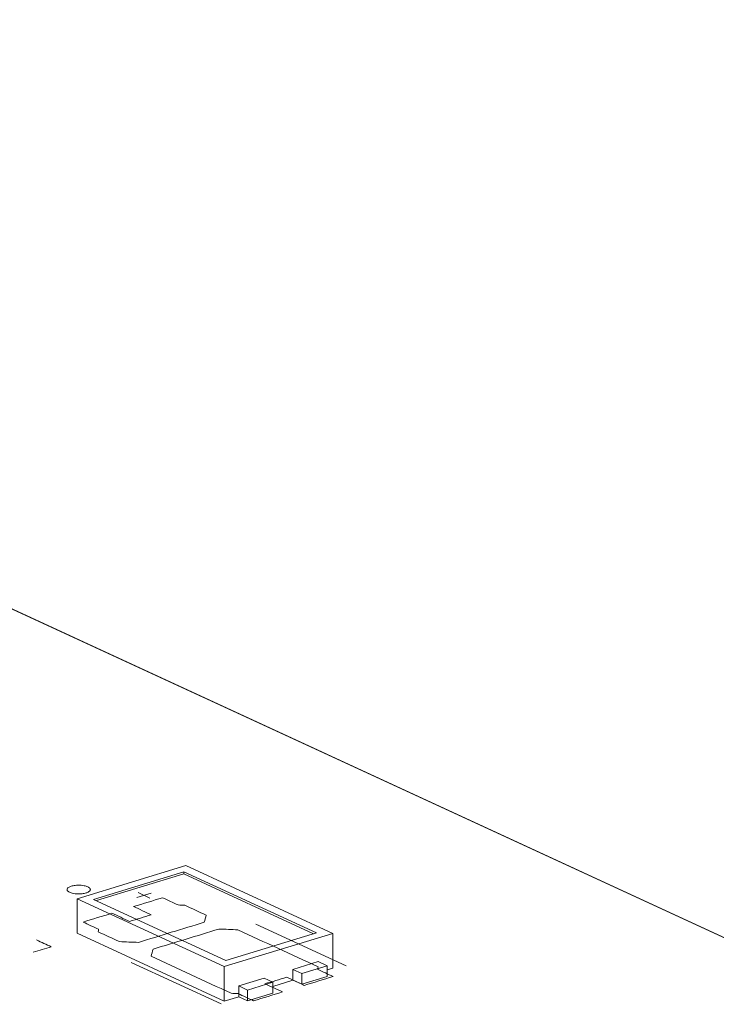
# Model space of a CAD drawing. Header units: inches. Extents: x -36 to 647, y 177 to 609.
# Tile 24 of 256: x 155 to 170, y 328 to 349. Entities that reach past the tile are written whole.
import ezdxf

# ---------------------------------------------------------------- set-up
doc = ezdxf.new("R2010")
doc.units = ezdxf.units.IN
doc.header["$MEASUREMENT"] = 0
doc.layers.add('1', color=7, linetype='Continuous')

# ---------------------------------------------------------------- blocks, each defined once
blk = doc.blocks.new('block 3732')
at = {"layer": '1', "color": 155, "lineweight": 18, "true_color": 0x4c7299}
blk.add_lwpolyline([(159.731, 328.541), (159.541, 328.628)], dxfattribs=at)
blk = doc.blocks.new('block 3925')
at = {"layer": '1', "color": 155, "lineweight": 18, "true_color": 0x4c7299}
blk.add_lwpolyline([(128.604, 348.741), (194.345, 318.415)], dxfattribs=at)
blk = doc.blocks.new('block 3960')
at = {"layer": '1', "color": 155, "lineweight": 18, "true_color": 0x4c7299}
blk.add_lwpolyline([(159.267, 329.175), (156.427, 330.486)], dxfattribs=at)
blk = doc.blocks.new('block 3961')
at = {"layer": '1', "color": 155, "lineweight": 18, "true_color": 0x4c7299}
blk.add_lwpolyline([(161.206, 329.768), (159.267, 329.175)], dxfattribs=at)
blk = doc.blocks.new('block 3962')
at = {"layer": '1', "color": 155, "lineweight": 18, "true_color": 0x4c7299}
blk.add_lwpolyline([(158.366, 331.078), (161.206, 329.768)], dxfattribs=at)
blk = doc.blocks.new('block 3963')
at = {"layer": '1', "color": 155, "lineweight": 18, "true_color": 0x4c7299}
blk.add_lwpolyline([(158.402, 331.21), (156.075, 330.499)], dxfattribs=at)
blk = doc.blocks.new('block 3964')
at = {"layer": '1', "color": 155, "lineweight": 18, "true_color": 0x4c7299}
blk.add_lwpolyline([(156.075, 330.499), (159.231, 329.043)], dxfattribs=at)
blk = doc.blocks.new('block 3965')
at = {"layer": '1', "color": 155, "lineweight": 18, "true_color": 0x4c7299}
blk.add_lwpolyline([(159.231, 329.043), (161.558, 329.754)], dxfattribs=at)
blk = doc.blocks.new('block 3966')
at = {"layer": '1', "color": 155, "lineweight": 18, "true_color": 0x4c7299}
blk.add_lwpolyline([(156.427, 330.486), (158.366, 331.078)], dxfattribs=at)
blk = doc.blocks.new('block 3967')
at = {"layer": '1', "color": 155, "lineweight": 18, "true_color": 0x4c7299}
blk.add_lwpolyline([(161.437, 329.062), (161.248, 329.15)], dxfattribs=at)
blk = doc.blocks.new('block 3968')
at = {"layer": '1', "color": 155, "lineweight": 18, "true_color": 0x4c7299}
blk.add_lwpolyline([(160.894, 328.896), (161.437, 329.062)], dxfattribs=at)
blk = doc.blocks.new('block 3969')
at = {"layer": '1', "color": 155, "lineweight": 18, "true_color": 0x4c7299}
blk.add_lwpolyline([(160.705, 328.984), (160.894, 328.896)], dxfattribs=at)
blk = doc.blocks.new('block 3970')
at = {"layer": '1', "color": 155, "lineweight": 18, "true_color": 0x4c7299}
blk.add_lwpolyline([(161.558, 329.754), (158.402, 331.21)], dxfattribs=at)
blk = doc.blocks.new('block 3971')
at = {"layer": '1', "color": 155, "lineweight": 18, "true_color": 0x4c7299}
blk.add_lwpolyline([(160.084, 328.794), (160.274, 328.707)], dxfattribs=at)
blk = doc.blocks.new('block 3972')
at = {"layer": '1', "color": 155, "lineweight": 18, "true_color": 0x4c7299}
blk.add_lwpolyline([(160.274, 328.707), (159.731, 328.541)], dxfattribs=at)
blk = doc.blocks.new('block 5272')
at = {"layer": '1', "color": 155, "lineweight": 18, "true_color": 0x4c7299}
blk.add_lwpolyline([(161.558, 329.754), (161.558, 329.013)], dxfattribs=at)
blk = doc.blocks.new('block 5273')
at = {"layer": '1', "color": 155, "lineweight": 18, "true_color": 0x4c7299}
blk.add_lwpolyline([(156.075, 330.499), (156.075, 329.758)], dxfattribs=at)
blk = doc.blocks.new('block 5274')
at = {"layer": '1', "color": 155, "lineweight": 18, "true_color": 0x4c7299}
blk.add_lwpolyline([(159.231, 329.043), (159.231, 328.302)], dxfattribs=at)
blk = doc.blocks.new('block 5275')
at = {"layer": '1', "color": 155, "lineweight": 18, "true_color": 0x4c7299}
blk.add_lwpolyline([(158.366, 331.032), (158.366, 331.078)], dxfattribs=at)
blk = doc.blocks.new('block 5276')
at = {"layer": '1', "color": 155, "lineweight": 18, "true_color": 0x4c7299}
blk.add_lwpolyline([(156.487, 330.458), (158.366, 331.032)], dxfattribs=at)
blk = doc.blocks.new('block 5277')
at = {"layer": '1', "color": 155, "lineweight": 18, "true_color": 0x4c7299}
blk.add_lwpolyline([(158.366, 331.032), (161.146, 329.749)], dxfattribs=at)
blk = doc.blocks.new('block 5278')
at = {"layer": '1', "color": 155, "lineweight": 18, "true_color": 0x4c7299}
blk.add_lwpolyline([(159.541, 328.628), (159.541, 328.397)], dxfattribs=at)
blk = doc.blocks.new('block 5279')
at = {"layer": '1', "color": 155, "lineweight": 18, "true_color": 0x4c7299}
blk.add_lwpolyline([(160.705, 328.984), (160.705, 328.752)], dxfattribs=at)
blk = doc.blocks.new('block 5280')
at = {"layer": '1', "color": 155, "lineweight": 18, "true_color": 0x4c7299}
blk.add_lwpolyline([(161.248, 329.15), (160.705, 328.984)], dxfattribs=at)
blk = doc.blocks.new('block 5281')
at = {"layer": '1', "color": 155, "lineweight": 18, "true_color": 0x4c7299}
blk.add_lwpolyline([(159.731, 328.541), (159.731, 328.309)], dxfattribs=at)
blk = doc.blocks.new('block 5282')
at = {"layer": '1', "color": 155, "lineweight": 18, "true_color": 0x4c7299}
blk.add_lwpolyline([(160.274, 328.707), (160.274, 328.475)], dxfattribs=at)
blk = doc.blocks.new('block 5283')
at = {"layer": '1', "color": 155, "lineweight": 18, "true_color": 0x4c7299}
blk.add_lwpolyline([(160.894, 328.896), (160.894, 328.665)], dxfattribs=at)
blk = doc.blocks.new('block 5284')
at = {"layer": '1', "color": 155, "lineweight": 18, "true_color": 0x4c7299}
blk.add_lwpolyline([(161.437, 329.062), (161.437, 328.831)], dxfattribs=at)
blk = doc.blocks.new('block 5285')
at = {"layer": '1', "color": 155, "lineweight": 18, "true_color": 0x4c7299}
blk.add_lwpolyline([(159.541, 328.628), (160.084, 328.794)], dxfattribs=at)
blk = doc.blocks.new('block 5286')
at = {"layer": '1', "color": 155, "lineweight": 18, "true_color": 0x4c7299}
blk.add_lwpolyline([(160.274, 328.475), (159.731, 328.309)], dxfattribs=at)
blk = doc.blocks.new('block 5287')
at = {"layer": '1', "color": 155, "lineweight": 18, "true_color": 0x4c7299}
blk.add_lwpolyline([(160.894, 328.665), (161.437, 328.831)], dxfattribs=at)
blk = doc.blocks.new('block 5288')
at = {"layer": '1', "color": 155, "lineweight": 18, "true_color": 0x4c7299}
blk.add_lwpolyline([(159.731, 328.309), (159.541, 328.397)], dxfattribs=at)
blk = doc.blocks.new('block 5289')
at = {"layer": '1', "color": 155, "lineweight": 18, "true_color": 0x4c7299}
blk.add_lwpolyline([(160.705, 328.752), (160.894, 328.665)], dxfattribs=at)
blk = doc.blocks.new('block 5290')
at = {"layer": '1', "color": 155, "lineweight": 18, "true_color": 0x4c7299}
blk.add_lwpolyline([(156.075, 329.758), (159.231, 328.302)], dxfattribs=at)
blk = doc.blocks.new('block 5291')
at = {"layer": '1', "color": 155, "lineweight": 18, "true_color": 0x4c7299}
blk.add_lwpolyline([(159.231, 328.302), (159.541, 328.397)], dxfattribs=at)
blk = doc.blocks.new('block 5292')
at = {"layer": '1', "color": 155, "lineweight": 18, "true_color": 0x4c7299}
blk.add_lwpolyline([(161.437, 328.976), (161.558, 329.013)], dxfattribs=at)
blk = doc.blocks.new('block 5293')
at = {"layer": '1', "color": 155, "lineweight": 18, "true_color": 0x4c7299}
blk.add_lwpolyline([(160.274, 328.62), (160.705, 328.752)], dxfattribs=at)
blk = doc.blocks.new('block 5849')
at = {"layer": '1', "color": 18, "lineweight": 13, "true_color": 0x4c0000}
blk.add_lwpolyline([(159.165, 328.242), (157.233, 329.133)], dxfattribs=at)
blk = doc.blocks.new('block 5880')
at = {"layer": '1', "color": 18, "lineweight": 13, "true_color": 0x4c0000}
blk.add_lwpolyline([(159.165, 328.242), (157.233, 329.133)], dxfattribs=at)
blk = doc.blocks.new('block 6055')
at = {"layer": '1', "color": 18, "lineweight": 13, "true_color": 0x4c0000}
blk.add_lwpolyline([(111.299, 356.724), (194.345, 318.415)], dxfattribs=at)
blk = doc.blocks.new('block 6056')
at = {"layer": '1', "color": 18, "lineweight": 13, "true_color": 0x4c0000}
blk.add_lwpolyline([(111.299, 356.724), (194.345, 318.415)], dxfattribs=at)
blk = doc.blocks.new('block 6142')
at = {"layer": '1', "color": 18, "lineweight": 13, "true_color": 0x4c0000}
blk.add_lwpolyline([(161.843, 329.06), (159.911, 329.952)], dxfattribs=at)
blk = doc.blocks.new('block 6143')
at = {"layer": '1', "color": 18, "lineweight": 13, "true_color": 0x4c0000}
blk.add_lwpolyline([(157.354, 330.526), (157.664, 330.621)], dxfattribs=at)
blk = doc.blocks.new('block 6144')
at = {"layer": '1', "color": 18, "lineweight": 13, "true_color": 0x4c0000}
blk.add_lwpolyline([(161.843, 329.06), (159.911, 329.952)], dxfattribs=at)
blk = doc.blocks.new('block 6149')
at = {"layer": '1', "color": 18, "lineweight": 13, "true_color": 0x4c0000}
blk.add_lwpolyline([(157.354, 330.526), (157.664, 330.621)], dxfattribs=at)
blk = doc.blocks.new('block 6157')
at = {"layer": '1', "color": 18, "lineweight": 13, "true_color": 0x4c0000}
blk.add_lwpolyline([(157.383, 330.631), (157.635, 330.514)], dxfattribs=at)
blk = doc.blocks.new('block 6195')
at = {"layer": '1', "color": 18, "lineweight": 13, "true_color": 0x4c0000}
blk.add_lwpolyline([(157.383, 330.631), (157.635, 330.514)], dxfattribs=at)
blk = doc.blocks.new('block 9164')
at = {"layer": '1', "color": 18, "lineweight": 13, "true_color": 0x4c0000}
blk.add_lwpolyline([(128.382, 348.844), (175.603, 327.061), (187.409, 321.615), (193.311, 318.892)], dxfattribs=at)
blk = doc.blocks.new('block 9179')
at = {"layer": '1', "color": 18, "lineweight": 13, "true_color": 0x4c0000}
blk.add_open_spline([(160.946, 328.641), (161.153, 328.704), (161.36, 328.768), (161.567, 328.831), (161.455, 328.882), (161.344, 328.934), (161.232, 328.985), (161.236, 329.004), (161.239, 329.022), (161.242, 329.04), (160.669, 329.304), (160.096, 329.569), (159.523, 329.833), (159.388, 329.838), (159.253, 329.844), (159.117, 329.849), (158.646, 329.705), (158.174, 329.561), (157.702, 329.417), (157.689, 329.366), (157.675, 329.315), (157.662, 329.264), (158.235, 329), (158.808, 328.736), (159.381, 328.471), (159.429, 328.469), (159.478, 328.466), (159.526, 328.464), (159.638, 328.412), (159.749, 328.361), (159.861, 328.31), (160.067, 328.373), (160.274, 328.436), (160.481, 328.499), (160.355, 328.557), (160.229, 328.616), (160.102, 328.674), (160.258, 328.721), (160.413, 328.769), (160.568, 328.816), (160.694, 328.758), (160.82, 328.7), (160.946, 328.641)], degree=3, knots=[0, 0, 0, 0, 1, 1, 1, 2, 2, 2, 3, 3, 3, 4, 4, 4, 5, 5, 5, 6, 6, 6, 7, 7, 7, 8, 8, 8, 9, 9, 9, 10, 10, 10, 11, 11, 11, 12, 12, 12, 13, 13, 13, 14, 14, 14, 14], dxfattribs=at)
blk = doc.blocks.new('block 9216')
at = {"layer": '1', "color": 18, "lineweight": 13, "true_color": 0x4c0000}
blk.add_open_spline([(160.946, 328.641), (161.153, 328.704), (161.36, 328.768), (161.567, 328.831), (161.455, 328.882), (161.344, 328.934), (161.232, 328.985), (161.236, 329.004), (161.239, 329.022), (161.242, 329.04), (160.669, 329.304), (160.096, 329.569), (159.523, 329.833), (159.388, 329.838), (159.253, 329.844), (159.117, 329.849), (158.646, 329.705), (158.174, 329.561), (157.702, 329.417), (157.689, 329.366), (157.675, 329.315), (157.662, 329.264), (158.235, 329), (158.808, 328.736), (159.381, 328.471), (159.429, 328.469), (159.478, 328.466), (159.526, 328.464), (159.638, 328.412), (159.749, 328.361), (159.861, 328.31), (160.067, 328.373), (160.274, 328.436), (160.481, 328.499), (160.355, 328.557), (160.229, 328.616), (160.102, 328.674), (160.258, 328.721), (160.413, 328.769), (160.568, 328.816), (160.694, 328.758), (160.82, 328.7), (160.946, 328.641)], degree=3, knots=[0, 0, 0, 0, 1, 1, 1, 2, 2, 2, 3, 3, 3, 4, 4, 4, 5, 5, 5, 6, 6, 6, 7, 7, 7, 8, 8, 8, 9, 9, 9, 10, 10, 10, 11, 11, 11, 12, 12, 12, 13, 13, 13, 14, 14, 14, 14], dxfattribs=at)
blk = doc.blocks.new('block 9246')
at = {"layer": '1', "color": 18, "lineweight": 13, "true_color": 0x4c0000}
blk.add_open_spline([(160.946, 328.641), (161.153, 328.704), (161.36, 328.768), (161.567, 328.831), (161.455, 328.882), (161.344, 328.934), (161.232, 328.985), (161.236, 329.004), (161.239, 329.022), (161.242, 329.04), (160.669, 329.304), (160.096, 329.569), (159.523, 329.833), (159.388, 329.838), (159.253, 329.844), (159.117, 329.849), (158.646, 329.705), (158.174, 329.561), (157.702, 329.417), (157.689, 329.366), (157.675, 329.315), (157.662, 329.264), (158.235, 329), (158.808, 328.736), (159.381, 328.471), (159.429, 328.469), (159.478, 328.466), (159.526, 328.464), (159.638, 328.412), (159.749, 328.361), (159.861, 328.31), (160.067, 328.373), (160.274, 328.436), (160.481, 328.499), (160.355, 328.557), (160.229, 328.616), (160.102, 328.674), (160.258, 328.721), (160.413, 328.769), (160.568, 328.816), (160.694, 328.758), (160.82, 328.7), (160.946, 328.641)], degree=3, knots=[0, 0, 0, 0, 1, 1, 1, 2, 2, 2, 3, 3, 3, 4, 4, 4, 5, 5, 5, 6, 6, 6, 7, 7, 7, 8, 8, 8, 9, 9, 9, 10, 10, 10, 11, 11, 11, 12, 12, 12, 13, 13, 13, 14, 14, 14, 14], dxfattribs=at)
blk = doc.blocks.new('block 9249')
at = {"layer": '1', "color": 18, "lineweight": 13, "true_color": 0x4c0000}
blk.add_open_spline([(158.842, 330.147), (158.829, 330.096), (158.815, 330.046), (158.802, 329.995), (158.33, 329.851), (157.858, 329.707), (157.387, 329.562), (157.251, 329.568), (157.116, 329.573), (156.981, 329.579), (156.829, 329.649), (156.676, 329.719), (156.524, 329.789), (156.528, 329.807), (156.531, 329.826), (156.534, 329.844), (156.423, 329.895), (156.311, 329.947), (156.2, 329.998), (156.406, 330.062), (156.613, 330.125), (156.82, 330.188), (156.946, 330.13), (157.073, 330.071), (157.199, 330.013), (157.354, 330.061), (157.509, 330.108), (157.664, 330.155), (157.538, 330.214), (157.412, 330.272), (157.285, 330.33), (157.492, 330.393), (157.699, 330.457), (157.906, 330.52), (158.017, 330.468), (158.129, 330.417), (158.241, 330.365), (158.289, 330.363), (158.337, 330.36), (158.386, 330.358), (158.538, 330.288), (158.69, 330.217), (158.842, 330.147)], degree=3, knots=[0, 0, 0, 0, 1, 1, 1, 2, 2, 2, 3, 3, 3, 4, 4, 4, 5, 5, 5, 6, 6, 6, 7, 7, 7, 8, 8, 8, 9, 9, 9, 10, 10, 10, 11, 11, 11, 12, 12, 12, 13, 13, 13, 14, 14, 14, 14], dxfattribs=at)
blk = doc.blocks.new('block 9287')
at = {"layer": '1', "color": 18, "lineweight": 13, "true_color": 0x4c0000}
blk.add_open_spline([(158.842, 330.147), (158.829, 330.096), (158.815, 330.046), (158.802, 329.995), (158.33, 329.851), (157.858, 329.707), (157.387, 329.562), (157.251, 329.568), (157.116, 329.573), (156.981, 329.579), (156.829, 329.649), (156.676, 329.719), (156.524, 329.789), (156.528, 329.807), (156.531, 329.826), (156.534, 329.844), (156.423, 329.895), (156.311, 329.947), (156.2, 329.998), (156.406, 330.062), (156.613, 330.125), (156.82, 330.188), (156.946, 330.13), (157.073, 330.071), (157.199, 330.013), (157.354, 330.061), (157.509, 330.108), (157.664, 330.155), (157.538, 330.214), (157.412, 330.272), (157.285, 330.33), (157.492, 330.393), (157.699, 330.457), (157.906, 330.52), (158.017, 330.468), (158.129, 330.417), (158.241, 330.365), (158.289, 330.363), (158.337, 330.36), (158.386, 330.358), (158.538, 330.288), (158.69, 330.217), (158.842, 330.147)], degree=3, knots=[0, 0, 0, 0, 1, 1, 1, 2, 2, 2, 3, 3, 3, 4, 4, 4, 5, 5, 5, 6, 6, 6, 7, 7, 7, 8, 8, 8, 9, 9, 9, 10, 10, 10, 11, 11, 11, 12, 12, 12, 13, 13, 13, 14, 14, 14, 14], dxfattribs=at)
blk = doc.blocks.new('block 9361')
at = {"layer": '1', "color": 18, "lineweight": 13, "true_color": 0x4c0000}
blk.add_open_spline([(160.946, 328.641), (161.153, 328.704), (161.36, 328.768), (161.567, 328.831), (161.455, 328.882), (161.344, 328.934), (161.232, 328.985), (161.236, 329.004), (161.239, 329.022), (161.242, 329.04), (160.669, 329.304), (160.096, 329.569), (159.523, 329.833), (159.388, 329.838), (159.253, 329.844), (159.117, 329.849), (158.646, 329.705), (158.174, 329.561), (157.702, 329.417), (157.689, 329.366), (157.675, 329.315), (157.662, 329.264), (158.235, 329), (158.808, 328.736), (159.381, 328.471), (159.429, 328.469), (159.478, 328.466), (159.526, 328.464), (159.638, 328.412), (159.749, 328.361), (159.861, 328.31), (160.067, 328.373), (160.274, 328.436), (160.481, 328.499), (160.355, 328.557), (160.229, 328.616), (160.102, 328.674), (160.258, 328.721), (160.413, 328.769), (160.568, 328.816), (160.694, 328.758), (160.82, 328.7), (160.946, 328.641)], degree=3, knots=[0, 0, 0, 0, 1, 1, 1, 2, 2, 2, 3, 3, 3, 4, 4, 4, 5, 5, 5, 6, 6, 6, 7, 7, 7, 8, 8, 8, 9, 9, 9, 10, 10, 10, 11, 11, 11, 12, 12, 12, 13, 13, 13, 14, 14, 14, 14], dxfattribs=at)
blk = doc.blocks.new('block 9407')
at = {"layer": '1', "color": 18, "lineweight": 13, "true_color": 0x4c0000}
blk.add_open_spline([(158.842, 330.147), (158.829, 330.096), (158.815, 330.046), (158.802, 329.995), (158.33, 329.851), (157.858, 329.707), (157.387, 329.562), (157.251, 329.568), (157.116, 329.573), (156.981, 329.579), (156.829, 329.649), (156.676, 329.719), (156.524, 329.789), (156.528, 329.807), (156.531, 329.826), (156.534, 329.844), (156.423, 329.895), (156.311, 329.947), (156.2, 329.998), (156.406, 330.062), (156.613, 330.125), (156.82, 330.188), (156.946, 330.13), (157.073, 330.071), (157.199, 330.013), (157.354, 330.061), (157.509, 330.108), (157.664, 330.155), (157.538, 330.214), (157.412, 330.272), (157.285, 330.33), (157.492, 330.393), (157.699, 330.457), (157.906, 330.52), (158.017, 330.468), (158.129, 330.417), (158.241, 330.365), (158.289, 330.363), (158.337, 330.36), (158.386, 330.358), (158.538, 330.288), (158.69, 330.217), (158.842, 330.147)], degree=3, knots=[0, 0, 0, 0, 1, 1, 1, 2, 2, 2, 3, 3, 3, 4, 4, 4, 5, 5, 5, 6, 6, 6, 7, 7, 7, 8, 8, 8, 9, 9, 9, 10, 10, 10, 11, 11, 11, 12, 12, 12, 13, 13, 13, 14, 14, 14, 14], dxfattribs=at)
blk = doc.blocks.new('block 9416')
at = {"layer": '1', "color": 18, "lineweight": 13, "true_color": 0x4c0000}
blk.add_open_spline([(158.842, 330.147), (158.829, 330.096), (158.815, 330.046), (158.802, 329.995), (158.33, 329.851), (157.858, 329.707), (157.387, 329.562), (157.251, 329.568), (157.116, 329.573), (156.981, 329.579), (156.829, 329.649), (156.676, 329.719), (156.524, 329.789), (156.528, 329.807), (156.531, 329.826), (156.534, 329.844), (156.423, 329.895), (156.311, 329.947), (156.2, 329.998), (156.406, 330.062), (156.613, 330.125), (156.82, 330.188), (156.946, 330.13), (157.073, 330.071), (157.199, 330.013), (157.354, 330.061), (157.509, 330.108), (157.664, 330.155), (157.538, 330.214), (157.412, 330.272), (157.285, 330.33), (157.492, 330.393), (157.699, 330.457), (157.906, 330.52), (158.017, 330.468), (158.129, 330.417), (158.241, 330.365), (158.289, 330.363), (158.337, 330.36), (158.386, 330.358), (158.538, 330.288), (158.69, 330.217), (158.842, 330.147)], degree=3, knots=[0, 0, 0, 0, 1, 1, 1, 2, 2, 2, 3, 3, 3, 4, 4, 4, 5, 5, 5, 6, 6, 6, 7, 7, 7, 8, 8, 8, 9, 9, 9, 10, 10, 10, 11, 11, 11, 12, 12, 12, 13, 13, 13, 14, 14, 14, 14], dxfattribs=at)
blk = doc.blocks.new('block 9548')
at = {"layer": '1', "color": 18, "lineweight": 13, "true_color": 0x4c0000}
blk.add_lwpolyline([(128.382, 348.844), (175.603, 327.061), (187.409, 321.615), (193.311, 318.892)], dxfattribs=at)
blk = doc.blocks.new('block 9653')
at = {"layer": '1', "color": 18, "lineweight": 13, "true_color": 0x4c0000}
blk.add_open_spline([(155.203, 329.614), (155.308, 329.566), (155.414, 329.517), (155.519, 329.469), (155.39, 329.429), (155.26, 329.39), (155.131, 329.35)], degree=3, knots=[0, 0, 0, 0, 1, 1, 1, 2, 2, 2, 2], dxfattribs=at)
blk = doc.blocks.new('block 9677')
at = {"layer": '1', "color": 18, "lineweight": 13, "true_color": 0x4c0000}
blk.add_open_spline([(155.203, 329.614), (155.308, 329.566), (155.414, 329.517), (155.519, 329.469), (155.39, 329.429), (155.26, 329.39), (155.131, 329.35)], degree=3, knots=[0, 0, 0, 0, 1, 1, 1, 2, 2, 2, 2], dxfattribs=at)
blk = doc.blocks.new('block 9914')
at = {"layer": '1', "color": 18, "lineweight": 13, "true_color": 0x4c0000}
blk.add_lwpolyline([(155.948, 330.769), (155.967, 330.774), (155.988, 330.779), (156.01, 330.783), (156.034, 330.786), (156.058, 330.788), (156.083, 330.789), (156.133, 330.789), (156.157, 330.788), (156.18, 330.785), (156.224, 330.779), (156.245, 330.774), (156.265, 330.768), (156.283, 330.762), (156.3, 330.755), (156.315, 330.747), (156.327, 330.739), (156.338, 330.731), (156.346, 330.722), (156.351, 330.714), (156.355, 330.705), (156.356, 330.696), (156.355, 330.687), (156.351, 330.677), (156.345, 330.668), (156.337, 330.659), (156.326, 330.651), (156.313, 330.643), (156.298, 330.636), (156.281, 330.629), (156.264, 330.623), (156.245, 330.618), (156.224, 330.613), (156.202, 330.609), (156.178, 330.606), (156.154, 330.604), (156.129, 330.602), (156.079, 330.602), (156.055, 330.604), (156.032, 330.606), (155.988, 330.613), (155.967, 330.618), (155.947, 330.623), (155.929, 330.63), (155.912, 330.637), (155.897, 330.644), (155.884, 330.652), (155.874, 330.661), (155.866, 330.669), (155.86, 330.678), (155.857, 330.687), (155.856, 330.696), (155.857, 330.705), (155.861, 330.714), (155.867, 330.723), (155.875, 330.732), (155.886, 330.741), (155.899, 330.749), (155.914, 330.756), (155.93, 330.763), (155.948, 330.769)], dxfattribs=at)
blk = doc.blocks.new('block 9919')
at = {"layer": '1', "color": 18, "lineweight": 13, "true_color": 0x4c0000}
blk.add_lwpolyline([(155.948, 330.769), (155.967, 330.774), (155.988, 330.779), (156.01, 330.783), (156.034, 330.786), (156.058, 330.788), (156.083, 330.789), (156.133, 330.789), (156.157, 330.788), (156.18, 330.785), (156.224, 330.779), (156.245, 330.774), (156.265, 330.768), (156.283, 330.762), (156.3, 330.755), (156.315, 330.747), (156.327, 330.739), (156.338, 330.731), (156.346, 330.722), (156.351, 330.714), (156.355, 330.705), (156.356, 330.696), (156.355, 330.687), (156.351, 330.677), (156.345, 330.668), (156.337, 330.659), (156.326, 330.651), (156.313, 330.643), (156.298, 330.636), (156.281, 330.629), (156.264, 330.623), (156.245, 330.618), (156.224, 330.613), (156.202, 330.609), (156.178, 330.606), (156.154, 330.604), (156.129, 330.602), (156.079, 330.602), (156.055, 330.604), (156.032, 330.606), (155.988, 330.613), (155.967, 330.618), (155.947, 330.623), (155.929, 330.63), (155.912, 330.637), (155.897, 330.644), (155.884, 330.652), (155.874, 330.661), (155.866, 330.669), (155.86, 330.678), (155.857, 330.687), (155.856, 330.696), (155.857, 330.705), (155.861, 330.714), (155.867, 330.723), (155.875, 330.732), (155.886, 330.741), (155.899, 330.749), (155.914, 330.756), (155.93, 330.763), (155.948, 330.769)], dxfattribs=at)

msp = doc.modelspace()

# ---------------------------------------------------------------- block references
at = {"layer": '1'}
for name in ['block 9164', 'block 9548', 'block 6055', 'block 6056', 'block 3925', 'block 3963', 'block 3970', 'block 3966', 'block 5276', 'block 3962', 'block 5275', 'block 5277', 'block 9914', 'block 9919', 'block 6143', 'block 6149', 'block 6157', 'block 6195', 'block 3964', 'block 5273', 'block 9249', 'block 9287', 'block 9407', 'block 9416', 'block 3960', 'block 6142', 'block 6144', 'block 5290', 'block 9179', 'block 9216', 'block 9246', 'block 9361', 'block 3965', 'block 3961', 'block 5272', 'block 9653', 'block 9677', 'block 5849', 'block 5880', 'block 5280', 'block 3968', 'block 3967', 'block 5284', 'block 5274', 'block 3969', 'block 5279', 'block 5283', 'block 5292', 'block 5285', 'block 3732', 'block 5278', 'block 3972', 'block 3971', 'block 5293', 'block 5282', 'block 5289', 'block 5287', 'block 5281', 'block 5286', 'block 5291', 'block 5288']:
    msp.add_blockref(name, (0, 0), dxfattribs=at)

doc.saveas('drawing.dxf')
